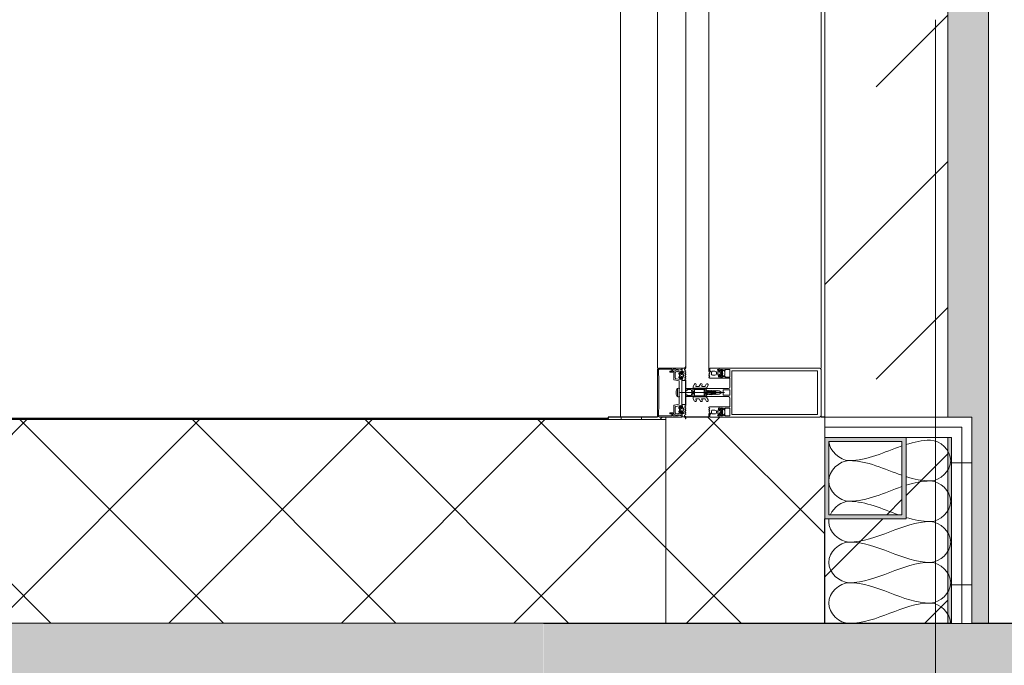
# Model space of a CAD drawing. Header units: millimetres. Extents: x -1660 to 55061, y -2461 to 22251.
# Tile 7 of 76: x 4875 to 6085, y 7551 to 8344. Entities that reach past the tile are written whole.
import ezdxf

# ---------------------------------------------------------------- set-up
doc = ezdxf.new("R2010")
doc.units = ezdxf.units.MM
doc.linetypes.add('Grid Line 1_2_', pattern=[2222.5, 1270, -317.5, 317.5, -317.5])
for name, color, linetype, lineweight, true_color in [('Color Fill-1', 7, 'Continuous', 9, 0xba7474), ('Cut Pattern-2', 7, 'Continuous', 9, 0x787878), ('Cut Pattern-4', 9, 'Continuous', 9, 0x808080), ('Detail Items-2', 9, 'Continuous', 9, 0x808080), ('Railings-1', 7, 'Continuous', 9, 0xbd9e5e)]:
    doc.layers.add(name, color=color, linetype=linetype, lineweight=lineweight, true_color=true_color)
for name, color, linetype, lineweight in [('Common Edges', 7, 'Continuous', 9), ('Curtain Panels', 7, 'Continuous', 9), ('Curtain Panels-1', 7, 'Continuous', 18), ('Curtain Wall Mullions', 7, 'Continuous', 9), ('Detail Items', 7, 'Continuous', 9), ('Grids-1', 7, 'Grid Line 1_2_', 9), ('Insulation Batting Lines', 7, 'Continuous', 9), ('Railings', 7, 'Continuous', 9), ('Rails', 7, 'Continuous', 9), ('Thin Lines', 7, 'Continuous', 9), ('Walls', 7, 'Continuous', 9), ('Walls-1', 7, 'Continuous', 25)]:
    doc.layers.add(name, color=color, linetype=linetype, lineweight=lineweight)
pattern_1 = [(45, (0, 0), (-106.066, 106.066), []), (135, (0, 0), (-106.066, -106.066), [])]
pattern_2 = [(0, (0, 0), (0, 150), []), (90, (0, 0), (-150, 9e-15), [])]

# ---------------------------------------------------------------- blocks, each defined once
blk = doc.blocks.new('Rectangular Mullion - HI_CovCap-30mm_Mull-125mm-V13-2 Korruse põrandate plaan')
at = {"layer": 'Detail Items'}
for p, q in [((-30, 164.5), (-30, 151)), ((-30, 157.9), (-30, 58.6)), ((28.5, 166), (-28.5, 166)), ((-26.9, 157.9), (-26.9, 58.6)), ((26.9, 157.9), (26.9, 58.6)), ((30, 151), (30, 164.5)), ((30, 157.9), (30, 58.6)), ((-17.6, 41.5), (-17.6, 53.5)), ((-17.1, 54), (-6.5, 54)), ((-5, 52.5), (-5, 25.5)), ((-3.2, 53.5), (-3.2, 46.1)), ((2.7, 54), (-2.7, 54)), ((3.2, 46.1), (3.2, 53.5)), ((5, 25.5), (5, 52.5)), ((6.5, 54), (17.1, 54)), ((17.6, 53.5), (17.6, 41.5)), ((-27.3, 40.8), (-27.9, 40.8)), ((-27.9, 40.2), (-26.6, 40.2)), ((-26.8, 44.5), (-27.6, 43.5)), ((-27.3, 39.6), (-27.6, 39.1)), ((-27.2, 46.3), (-26.2, 47.4)), ((-26.2, 42.9), (-26.2, 41.7)), ((-26.1, 39.6), (-26.1, 39.8)), ((-24.5, 43.4), (-25.7, 43.4)), ((-25.7, 41.2), (-25.4, 41.2)), ((-25.5, 39.5), (-25.7, 39.4)), ((-25.5, 47.7), (-22.1, 47.7)), ((-25.2, 41.3), (-24.2, 43)), ((-22.7, 44), (-25, 44)), ((-25, 39.2), (-25, 39.3)), ((-24.3, 39.2), (-24.5, 39.1)), ((-24.2, 37.6), (-23.4, 37.6)), ((-23.8, 39), (-23.9, 39.2)), ((-23.4, 43), (-22.4, 41.3)), ((-23.2, 39.2), (-23.3, 39.1)), ((-21.9, 43.4), (-23.1, 43.4)), ((-22.6, 39.2), (-22.7, 39.3)), ((-22.2, 41.2), (-21.9, 41.2)), ((-22, 39.6), (-22.1, 39.4)), ((-21.5, 39.7), (-21.6, 39.7)), ((-21.4, 47.4), (-20.4, 46.3)), ((-21.4, 41.7), (-21.4, 42.9)), ((-20, 43.5), (-20.8, 44.5)), ((-19.6, 40.8), (-20.3, 40.8)), ((-2.7, 45.6), (2.7, 45.6)), ((-0.9, 36.5), (-1.7, 35.1)), ((0, -6.9), (0, 47.3)), ((1.7, 35.1), (0.9, 36.5)), ((19.6, 40.8), (20.3, 40.8)), ((20, 43.5), (20.8, 44.5)), ((20.4, 46.3), (21.4, 47.4)), ((21.4, 41.7), (21.4, 42.9)), ((21.4, 39.7), (21.6, 39.7)), ((21.9, 43.4), (23.1, 43.4)), ((22.2, 41.2), (21.9, 41.2)), ((22, 39.6), (22.1, 39.4)), ((22.1, 47.7), (25.5, 47.7)), ((23.4, 43), (22.4, 41.3)), ((22.6, 44), (24.9, 44)), ((22.6, 39.2), (22.7, 39.3)), ((23.1, 39.2), (23.2, 39.1)), ((24.2, 37.6), (23.4, 37.6)), ((23.8, 39), (23.8, 39.2)), ((25.2, 41.3), (24.2, 43)), ((24.3, 39.2), (24.5, 39.1)), ((24.5, 43.4), (25.7, 43.4)), ((25, 39.2), (25, 39.3)), ((25.7, 41.2), (25.4, 41.2)), ((25.5, 39.5), (25.7, 39.4)), ((26.1, 39.6), (26.1, 39.8)), ((26.2, 47.4), (27.2, 46.3)), ((26.2, 42.9), (26.2, 41.7)), ((27.9, 40.2), (26.6, 40.2)), ((26.8, 44.5), (27.6, 43.5)), ((27.3, 40.8), (27.9, 40.8)), ((27.3, 39.6), (27.5, 39.1)), ((-29.8, 29.2), (-28.5, 29.2)), ((-29.8, 28.3), (-29.8, 28.2)), ((-29.6, 28), (-28.9, 28)), ((-28.6, 28.9), (-29.2, 28.9)), ((-28.1, 29.3), (-25.9, 30.3)), ((-26.2, 32.6), (-26.2, 35.6)), ((-22.4, 31.6), (-25.2, 31.6)), ((-23.4, 29), (-23, 28.1)), ((-22.5, 28.1), (-22, 29)), ((-21.4, 35.6), (-21.4, 32.6)), ((-21.3, 29), (-20.8, 28.1)), ((-20.2, 28.1), (-19.8, 29)), ((-19, 29), (-18.6, 28.1)), ((-7.8, 23.5), (-10.3, 25)), ((-9.1, 27.2), (-5.7, 25.2)), ((-5.4, 9.3), (-5.4, 24.8)), ((-4.5, 25), (-3.5, 25)), ((-2.2, 31), (-2.5, 30.9)), ((-2.5, 30.5), (-2.3, 30.4)), ((-1.9, 34.5), (-2.1, 32.8)), ((-1.7, 23.7), (-1.7, 24.9)), ((-1.4, 24.5), (-1.4, 24)), ((-1.3, 33.7), (-1.3, 33.8)), ((-1.3, 31.1), (0.7, 31.1)), ((-1.1, 34.5), (-0.4, 35.6)), ((0.3, 26.2), (-1.1, 26.2)), ((-0.6, 32.5), (-0.6, 32.4)), ((0.8, 33), (-0.1, 33)), ((0.4, 25), (0.2, 25)), ((0.3, 25.3), (0.6, 25.5)), ((0.4, 35.6), (1.1, 34.5)), ((0.6, 32.3), (0.9, 32.3)), ((1, 31.8), (0.7, 32.1)), ((1.3, 33.8), (1.3, 33.7)), ((2.1, 32.8), (1.9, 34.5)), ((2.4, 30.9), (2.2, 31)), ((2.2, 30.4), (2.4, 30.5)), ((3.5, 25), (4.5, 25)), ((5.4, 24.8), (5.4, 9.3)), ((5.6, 25.2), (9.1, 27.2)), ((10.3, 25), (7.7, 23.5)), ((19, 29), (18.5, 28.1)), ((20.2, 28.1), (19.7, 29)), ((21.2, 29), (20.7, 28.1)), ((21.4, 35.6), (21.4, 32.6)), ((22.4, 28.1), (21.9, 29)), ((22.4, 31.6), (25.2, 31.6)), ((23.4, 29), (23, 28.1)), ((28.1, 29.3), (25.9, 30.3)), ((26.2, 32.6), (26.2, 35.6)), ((29.8, 29.2), (28.5, 29.2)), ((28.5, 28.9), (29.2, 28.9)), ((29.6, 28), (28.9, 28)), ((29.8, 28.3), (29.8, 28.2)), ((-7.8, 16.2), (-10.4, 17.8)), ((-9.1, 19.9), (-8.3, 19.4)), ((-9.1, 12.6), (-8.3, 12.1)), ((-7.5, 19.8), (-7.5, 23.1)), ((-7.5, 12.6), (-7.5, 15.8)), ((-3.9, 22), (-3.9, 11)), ((-3.4, 22.5), (3.4, 22.5)), ((-3.3, 23.5), (-1.9, 23.5)), ((-1.1, 23.8), (-0.5, 24.2)), ((0.5, 24.2), (1.4, 23.6)), ((1.9, 23.5), (3.3, 23.5)), ((3.9, 11), (3.9, 22)), ((4.3, 22.5), (4.3, 9.4)), ((7.5, 23.1), (7.5, 19.8)), ((7.5, 15.8), (7.5, 12.6)), ((10.4, 17.8), (7.7, 16.2)), ((8.2, 19.4), (9.1, 19.9)), ((8.2, 12.1), (9.1, 12.6)), ((-7.6, 8.9), (-10.4, 10.5)), ((-5.9, 8.8), (-7.4, 8.8)), ((-5, 1), (-5, 6.7)), ((-2.7, 8.4), (-4, 8.4)), ((-3.7, 1.7), (-3.7, 6)), ((3.4, 10.5), (-3.4, 10.5)), ((-2.7, 7), (-2.1, 7)), ((-1.7, 9), (-2, 8.7)), ((-1.4, 7.3), (-0.7, 8)), ((0.7, 8), (1.4, 7.3)), ((2, 8.7), (1.7, 9)), ((2.1, 7), (2.7, 7)), ((3.3, 8.4), (2.7, 8.4)), ((3.7, 6), (3.7, 1.7)), ((7.4, 8.8), (5.9, 8.8)), ((10.4, 10.5), (7.6, 8.9)), ((-31, 0), (-31.9, 0)), ((-26.5, -14.6), (-28.4, -10.3)), ((-26.8, -0.2), (-27.6, -1.7)), ((-26.3, -10.9), (-25.6, -12.5)), ((-25.7, -1), (-26.2, -0.2)), ((-23.8, -4.2), (-25.1, -4.2)), ((-25.1, -4.8), (-24.5, -4.8)), ((-24.6, -0.2), (-25, -1)), ((-24.8, -3.1), (-24.5, -3.6)), ((-24.8, -7.5), (-24, -8.5)), ((-23.5, -1), (-24, -0.2)), ((-23.4, -6.9), (-23.4, -5.7)), ((-23.3, -3.8), (-23.3, -3.6)), ((-22.4, -0.2), (-22.9, -1)), ((-22.9, -3.4), (-22.7, -3.5)), ((-22.9, -5.2), (-22.6, -5.2)), ((-21.7, -7.4), (-22.9, -7.4)), ((-22.4, -5.4), (-21.4, -7)), ((-22.2, -3.3), (-22.2, -3.2)), ((-22.2, -8), (-19.8, -8)), ((-21.3, -1), (-21.8, -0.2)), ((-21.7, -3.1), (-21.5, -3.2)), ((-21, -3.2), (-21, -3)), ((-20.2, -0.2), (-20.7, -1)), ((-20.6, -7), (-19.6, -5.4)), ((-20.5, -3.1), (-20.4, -3.2)), ((-19.1, -7.4), (-20.3, -7.4)), ((-19.9, -3.3), (-19.8, -3.2)), ((-19.1, -1), (-19.6, -0.2)), ((-19.4, -5.2), (-19.1, -5.2)), ((-19.3, -3.4), (-19.2, -3.6)), ((-18.8, -3.7), (-18.7, -3.7)), ((-18.6, -5.7), (-18.6, -6.9)), ((-18, -0.2), (-18.5, -1)), ((-18, -8.5), (-17.2, -7.5)), ((-17.5, -4.8), (-16.8, -4.8)), ((-17, -1), (-17.4, -0.2)), ((-15.7, -0.2), (-16.2, -1)), ((-14.4, -8.4), (-15.5, -14.5)), ((-5.2, -8.2), (-14.1, -8.2)), ((-0.2, -8.2), (-4.8, -8.2)), ((-4.1, -10.4), (4.1, -10.4)), ((-3.7, 0), (-4, 0)), ((2.3, -11.9), (-2.3, -11.9)), ((4.8, -8.2), (0.3, -8.2)), ((4, 0), (3.6, 0)), ((14.1, -8.2), (5.2, -8.2)), ((15.5, -14.5), (14.4, -8.4)), ((15.7, -0.2), (16.2, -1)), ((17.5, -4.8), (16.8, -4.8)), ((17, -1), (17.4, -0.2)), ((18, -8.5), (17.2, -7.5)), ((18, -0.2), (18.5, -1)), ((18.6, -5.7), (18.6, -6.9)), ((18.8, -3.7), (18.7, -3.7)), ((19.1, -1), (19.6, -0.2)), ((19.4, -5.2), (19.1, -5.2)), ((19.1, -7.4), (20.3, -7.4)), ((19.3, -3.4), (19.2, -3.6)), ((20.6, -7), (19.6, -5.4)), ((19.9, -3.3), (19.8, -3.2)), ((22.2, -8), (19.8, -8)), ((20.2, -0.2), (20.7, -1)), ((20.5, -3.1), (20.4, -3.2)), ((21, -3.2), (21, -3)), ((21.3, -1), (21.8, -0.2)), ((22.4, -5.4), (21.4, -7)), ((21.7, -3.1), (21.5, -3.2)), ((21.7, -7.4), (22.9, -7.4)), ((22.2, -3.3), (22.2, -3.2)), ((22.4, -0.2), (22.9, -1)), ((22.9, -5.2), (22.6, -5.2)), ((22.9, -3.4), (22.7, -3.5)), ((23.3, -3.8), (23.3, -3.6)), ((23.4, -6.9), (23.4, -5.7)), ((23.5, -1), (24, -0.2)), ((23.8, -4.2), (25.1, -4.2)), ((24.8, -7.5), (24, -8.5)), ((24.8, -3.1), (24.5, -3.6)), ((25.1, -4.8), (24.5, -4.8)), ((24.6, -0.2), (25, -1)), ((25.6, -12.5), (26.3, -10.9)), ((25.7, -1), (26.2, -0.2)), ((28.4, -10.3), (26.5, -14.6)), ((26.8, -0.2), (27.6, -1.7)), ((31, 0), (31.9, 0)), ((-25.4, -15.9), (-28.2, -15.9)), ((-16, -14.9), (-26, -14.9)), ((-24.6, -13.1), (-18, -13.1)), ((26, -14.9), (16, -14.9)), ((18, -13.1), (24.6, -13.1)), ((28.2, -15.9), (25.4, -15.9)), ((-23.7, -33.7), (-27.7, -33.7)), ((-27.5, -35), (27.5, -35)), ((27.7, -33.7), (23.7, -33.7))]:
    blk.add_line(p, q, dxfattribs=at)
at = {"layer": 'Detail Items', "flags": 128}
for points in [[(26.9, 151), (26.9, 161.7), (-26.9, 161.7), (-26.9, 151)], [(-30, 61), (-30, 41), (-28.1, 41), (-27.3, 41.8), (-27.3, 42.4), (-28.5, 42.4), (-28.5, 45.1), (-24.1, 45.1)], [(-26.9, 61), (-26.9, 56.3), (26.9, 56.3), (26.9, 61)], [(24, 45.1), (28.5, 45.1), (28.5, 42.4), (27.3, 42.4), (27.3, 41.8), (28.1, 41), (30, 41), (30, 61)], [(-24.1, 54), (-28.5, 54), (-28.5, 48.3), (-27.3, 48.3), (-27.3, 47.7), (-28, 47.1)], [(-19.7, 47.1), (-20.3, 47.7), (-20.3, 48.3), (-19.1, 48.3), (-19.1, 54), (-23.6, 54)], [(23.5, 54), (19.1, 54), (19.1, 48.3), (20.3, 48.3), (20.3, 47.7), (19.6, 47.1)], [(27.9, 47.1), (27.3, 47.7), (27.3, 48.3), (28.5, 48.3), (28.5, 54), (24, 54)], [(-28.5, 40.8), (-30, 40.8), (-30, 29.4)], [(-27.5, 43.1), (-27, 42.8), (-27, 42.7)], [(-23.6, 45.1), (-19.1, 45.1), (-19.1, 42.4), (-20.3, 42.4), (-20.3, 41.8), (-19.5, 41), (-18.1, 41)], [(-21.1, 40.2), (-19.8, 40.1), (-21, 40.1), (-21, 39.9)], [(-20.6, 42.7), (-20.6, 42.8), (-20.1, 43.1)], [(-18, 28.1), (-17.6, 28.9), (-17.6, 40.8), (-19, 40.8)], [(-2.5, 26), (-2.5, 26.9), (-2, 27.2), (-2, 28.5), (-2.5, 28.7), (-2, 29), (-2, 30.3), (-2.5, 30.5), (-2, 30.8), (-2, 32.1), (-2.5, 32.3), (-2, 32.6), (-2, 33.9), (-2.5, 34.1), (-2, 34.4), (-2, 35.7), (-2.5, 35.9), (-2, 36.2), (-2, 37.5), (-2.5, 37.7), (-2, 38), (-2, 39.3), (-2.5, 39.5), (-2, 39.8), (-2, 40.8), (-0.9, 42.8)], [(0.9, 42.8), (2, 40.8), (2, 38.9), (2.5, 38.6), (2, 38.3), (2, 37.1), (2.5, 36.8), (2, 36.5), (2, 35.3), (2.5, 35), (2, 34.7), (2, 33.5), (2.5, 33.2), (2, 32.9), (2, 31.7), (2.5, 31.4), (2, 31.1), (2, 29.9), (2.5, 29.6), (2, 29.3), (2, 28.1), (2.5, 27.8), (2, 27.5), (2, 26.3), (2.5, 26)], [(18, 28.1), (17.6, 28.9), (17.6, 40.8), (18.9, 40.8)], [(18.1, 41), (19.5, 41), (20.3, 41.8), (20.3, 42.4), (19.1, 42.4), (19.1, 45.1), (23.5, 45.1)], [(21, 40.2), (19.7, 40.1), (21, 40.1), (21, 39.9)], [(20.6, 42.7), (20.6, 42.8), (20.1, 43.1)], [(27.5, 43.1), (27, 42.8), (27, 42.7)], [(28.5, 40.8), (30, 40.8), (30, 29.4)], [(-3.4, 25), (-5, 25), (-5, 9.1)], [(-1.6, 25.3), (-1.2, 25.6), (-0.2, 25.7), (-0.4, 25.6), (-1.3, 24.8)], [(-0.4, 32), (0.1, 31.7), (-1.2, 31.6)], [(-0.1, 25.3), (-0.1, 25.4), (0, 25.4)], [(0.4, 31.8), (0.4, 31.9), (0.4, 32.1)], [(5, 1), (5, 25), (3.4, 25)], [(-4.5, 9), (-4.3, 11), (-4.3, 22.5)], [(-2.7, 1), (-2.7, 1.4), (-3.4, 1.4)], [(3.4, 1.4), (2.6, 1.4), (2.6, 1)], [(-27.7, -8.7), (-28.9, -5), (-30, -5), (-30, -32.5)], [(-29.8, -2.1), (-29.8, -4.8), (-25.7, -4.8)], [(-28.7, -15.4), (-28.7, -12.6), (-28.4, -11.5), (-28.4, -10.2)], [(-27.5, -8.7), (-28.5, -5), (-25.3, -5), (-24.5, -5.8), (-24.5, -6.4), (-26.4, -6.4), (-25.6, -9.3)], [(-24.2, -6.7), (-24.2, -6.8), (-24.7, -7.1)], [(-17, -4.2), (-18.2, -4.2), (-18.2, -3.9), (-16.9, -4.1)], [(-17.3, -7.1), (-17.8, -6.8), (-17.8, -6.7)], [(-17, -12.3), (-16, -6.4), (-17.5, -6.4), (-17.5, -5.8), (-16.7, -5), (16.7, -5), (17.5, -5.8), (17.5, -6.4), (16, -6.4), (17, -12.3)], [(-16.2, -4.8), (-14.8, -4.8), (-14.8, -0.9), (-15.2, -0.2)], [(-14.7, -0.4), (-14.7, 0), (14.7, 0), (14.7, -0.4)], [(-5.2, -9.8), (-5.4, -8.2), (5.4, -8.2), (5.2, -9.8)], [(16.2, -4.8), (14.8, -4.8), (14.8, -0.9), (15.2, -0.2)], [(17, -4.2), (18.2, -4.2), (18.2, -3.9), (16.9, -4.1)], [(17.3, -7.1), (17.8, -6.8), (17.8, -6.7)], [(24.2, -6.7), (24.2, -6.8), (24.7, -7.1)], [(25.6, -9.3), (26.4, -6.4), (24.5, -6.4), (24.5, -5.8), (25.3, -5), (28.5, -5), (27.5, -8.7)], [(29.8, -2.1), (29.8, -4.8), (25.7, -4.8)], [(30, -32.5), (30, -5), (28.9, -5), (27.7, -8.7)], [(28.4, -10.2), (28.4, -11.5), (28.7, -12.6), (28.7, -15.4)], [(-28.7, -32.7), (-28.7, -17.2), (-26.2, -17.2), (-26.2, -19.7), (-24.9, -19.7), (-24.9, -16.4)], [(24.9, -16.4), (24.9, -19.7), (26.2, -19.7), (26.2, -17.2), (28.7, -17.2), (28.7, -32.7)]]:
    blk.add_lwpolyline(points, dxfattribs=at)
for points in [[(0, 37), (0, 35.9)], [(-14.7, -0.4), (14.7, -0.4), (14.7, -4.9), (-14.7, -4.9)]]:
    blk.add_lwpolyline(points, close=True, dxfattribs=at)
at = {"layer": 'Detail Items'}
for centre, radius, start, end in [((-28.5, 164.5), 1.5, 90, 180), ((28.5, 164.5), 1.5, 0, 90), ((-23.8, 53.9), 0.25, 11.537, 168.463), ((-17.1, 53.5), 0.5, 90, 180), ((-6.5, 52.5), 1.5, 360, 90), ((-2.7, 53.5), 0.5, 90, 180), ((2.7, 53.5), 0.5, 0, 90), ((6.5, 52.5), 1.5, 90, 180), ((17.1, 53.5), 0.5, 0, 90), ((23.8, 53.9), 0.25, 11.537, 168.463), ((-27.9, 39.5), 0.65, 90, 270), ((-28.2, 40.8), 0.3, 180, 0), ((-27.6, 46.7), 0.5, 135, 315), ((-27.9, 39.3), 0.4, 270, 330.0063), ((-27.4, 43.3), 0.3, 140.0103, 239.9951), ((-27.3, 41.1), 0.3, 270.9052, 359.9815), ((-26.4, 39.1), 1, 90.8272, 149.9977), ((-24, 41.9), 3.14, 165.4979, 194.5021), ((-26.2, 44), 0.8, 22.6156, 140.0033), ((-26.6, 39.7), 0.5, 54.9221, 90), ((-26.4, 39.7), 0.339, 3.0025, 90.8217), ((-23.8, 43.7), 4.4, 234.9221, 305.8412), ((-25.5, 46.7), 1, 90, 135), ((-25.7, 42.9), 0.5, 89.9899, 180.0101), ((-25.7, 41.7), 0.5, 179.9897, 270.0103), ((-24.2, 35.6), 2, 89.9974, 180.0026), ((-25.8, 39.6), 0.272, 183.0147, 299.989), ((-25.3, 39.2), 0.316, 18.0033, 119.993), ((-25, 44.5), 0.5, 202.6224, 269.9997), ((-25.4, 41.5), 0.3, 269.9879, 330.0064), ((-24.7, 39.3), 0.3, 197.9991, 314.9995), ((-24.5, 43.1), 0.3, 329.9976, 90.0064), ((-24.1, 39), 0.316, 32.9896, 135.009), ((-23.8, 45), 0.25, 11.537, 168.463), ((-23.5, 39.2), 0.3, 213.0015, 329.9997), ((-23.1, 43.1), 0.3, 89.9987, 209.9973), ((-23.4, 35.6), 2, 0.0021, 89.9979), ((-22.9, 39.1), 0.316, 48.0026, 149.9974), ((-22.7, 44.5), 0.5, 269.9988, 337.3791), ((-22.4, 39.4), 0.3, 227.9972, 345.0045), ((-22.2, 41.5), 0.3, 209.995, 270.0107), ((-21.5, 44), 0.8, 40.0031, 157.3772), ((-22.1, 46.7), 1, 45, 90), ((-21.7, 39.5), 0.3, 63.0032, 164.9985), ((-21.9, 42.9), 0.5, 0.0092, 89.9908), ((-21.9, 41.7), 0.5, 270.009, 359.991), ((-21.3, 39.9), 0.3, 243.009, 359.9888), ((-21.1, 39.9), 0.3, 90, 125.8412), ((-23.7, 41.9), 3.14, 346.8025, 14.483), ((-20.3, 41.1), 0.3, 166.8025, 270), ((-20, 46.7), 0.5, 225, 45), ((-20.3, 43.3), 0.3, 299.9983, 40.0113), ((-19.8, 40.5), 0.33, 270, 54.9099), ((-19.8, 40.6), 0.5, 269.9912, 352.8263), ((-19, 40.5), 0.3, 90.003, 172.8115), ((-18.1, 41.5), 0.5, 270, 0), ((-2.7, 46.1), 0.5, 180, 270), ((0, 42.3), 1, 30, 150), ((0, 36), 1, 90.0286, 150), ((0, 36), 1, 30, 89.9714), ((2.7, 46.1), 0.5, 270, 0), ((18.1, 41.5), 0.5, 180, 270), ((18.9, 40.5), 0.3, 7.1885, 89.997), ((19.7, 40.6), 0.5, 187.1737, 270.0088), ((20, 46.7), 0.5, 135, 315), ((19.8, 40.5), 0.33, 125.0901, 270), ((20.2, 43.3), 0.3, 139.9887, 240.0017), ((20.3, 41.1), 0.3, 270, 13.1975), ((23.6, 41.9), 3.14, 165.517, 193.1975), ((21.4, 44), 0.8, 22.6228, 139.9969), ((21, 39.9), 0.3, 54.1588, 90), ((21.3, 39.9), 0.3, 180.0112, 296.991), ((23.8, 43.7), 4.4, 234.1588, 305.0779), ((22.1, 46.7), 1, 90, 135), ((21.9, 42.9), 0.5, 90.0092, 179.9908), ((21.9, 41.7), 0.5, 180.009, 269.991), ((23.4, 35.6), 2, 90.0021, 179.9979), ((21.7, 39.5), 0.3, 15.0015, 116.9968), ((22.4, 39.4), 0.3, 194.9955, 312.0028), ((22.6, 44.5), 0.5, 202.6209, 270.0012), ((22.2, 41.5), 0.3, 269.9893, 330.005), ((22.9, 39.1), 0.316, 30.0026, 131.9974), ((23.1, 43.1), 0.3, 330.0027, 90.0013), ((23.5, 39.2), 0.3, 210.0003, 326.9985), ((23.8, 45), 0.25, 11.537, 168.463), ((24.1, 39), 0.316, 44.991, 147.0104), ((24.5, 43.1), 0.3, 89.9936, 210.0024), ((24.2, 35.6), 2, 359.9974, 90.0026), ((24.7, 39.3), 0.3, 225.0005, 342.0009), ((24.9, 44.5), 0.5, 270.0003, 337.3776), ((25.3, 39.2), 0.316, 60.007, 161.9967), ((25.4, 41.5), 0.3, 209.9936, 270.0121), ((26.1, 44), 0.8, 39.9967, 157.3844), ((25.5, 46.7), 1, 45, 90), ((25.7, 42.9), 0.5, 359.9899, 90.0101), ((25.7, 41.7), 0.5, 269.9897, 0.0103), ((25.8, 39.6), 0.272, 240.011, 356.9853), ((26.4, 39.7), 0.339, 89.1783, 176.9975), ((26.6, 39.7), 0.5, 90, 125.0779), ((26.4, 39.1), 1, 30.0023, 89.1728), ((24, 41.9), 3.14, 345.4979, 14.5021), ((27.3, 41.1), 0.3, 180.0185, 269.0948), ((27.6, 46.7), 0.5, 225, 45), ((27.3, 43.3), 0.3, 300.0049, 39.9897), ((27.9, 39.3), 0.4, 209.9937, 270), ((28.2, 40.8), 0.3, 180, 0), ((27.9, 39.5), 0.65, 270, 90), ((-29.8, 29.4), 0.2, 180.0083, 269.9961), ((-29.2, 28.3), 0.6, 89.9898, 180.0124), ((-29.6, 28.2), 0.2, 179.962, 270.0227), ((-28.9, 38.7), 10.7, 270.0006, 296.6602), ((-28.6, 35.2), 6.3, 270.0004, 298.0721), ((-28.5, 30.2), 1, 270.0045, 293.9938), ((-25.2, 32.6), 1, 179.9928, 270.0072), ((-25.8, 29.9), 0.35, 298.0748, 113.9984), ((-23.9, 28.7), 0.51, 31.8069, 116.6614), ((-22.7, 28.3), 0.3, 209.9964, 330.0036), ((-22.4, 32.6), 1, 270.0013, 359.9987), ((-21.6, 28.8), 0.41, 29.9985, 150.0015), ((-20.5, 28.3), 0.3, 209.9964, 330.0036), ((-19.4, 28.8), 0.41, 30.0052, 149.9948), ((-18.3, 28.3), 0.3, 209.9964, 330.0036), ((-9.7, 26.1), 1.3, 154.4117, 240), ((-9.7, 26), 1.3, 60, 150), ((-5.9, 24.8), 0.5, 360, 60), ((-4.5, 25.5), 0.5, 180, 270), ((-3.5, 26), 1, 270, 0), ((-3.4, 26.5), 1.5, 270, 10.22), ((-2.4, 30.7), 0.2, 120, 240), ((17.7, 30.3), 20, 179.7236, 190.22), ((17.7, 30.3), 20, 173, 178.0497), ((-0.4, 34.3), 1.5, 150, 173), ((-1.2, 24.9), 0.5, 135, 180), ((-1.3, 30.9), 0.2, 90, 179.3132), ((46.5, 30.3), 48, 179.3132, 184.7125), ((46.5, 30.3), 48, 176, 178.2341), ((-1.2, 31.8), 0.2, 178.2341, 270), ((-0.9, 24.5), 0.5, 135, 180), ((0.3, 33.7), 1.6, 150, 176), ((-1.1, 26.4), 0.2, 184.7125, 270), ((-1, 25.5), 0.2, 90, 135), ((-0.1, 32.5), 0.5, 90, 180), ((-0.1, 32.4), 0.5, 180, 240), ((-0.4, 25.4), 0.2, 90, 135), ((0, 23.3), 1, 60, 120), ((0, 35.4), 0.5, 90.0573, 150), ((-0.3, 25.4), 0.2, 360, 90), ((-0.2, 25.5), 0.2, 360, 90), ((0.2, 25.3), 0.3, 180, 270), ((0, 35.4), 0.5, 30, 89.9427), ((0.2, 25.4), 0.2, 180, 315), ((0.2, 31.9), 0.2, 240, 0), ((0.2, 31.8), 0.2, 270, 0), ((0.3, 25.8), 0.4, 315, 90), ((0.6, 32.1), 0.2, 90, 180), ((0.6, 31.9), 0.2, 45, 180), ((0.4, 25.8), 0.8, 270, 354.4962), ((0.7, 31.5), 0.4, 270, 45), ((0.8, 33.5), 0.5, 270, 3.8302), ((0.9, 31.8), 0.5, 1.777, 90), ((-0.3, 33.7), 1.6, 4, 30), ((-46.6, 30.3), 48, 354.4962, 1.777), ((-46.6, 30.3), 48, 3.8302, 4), ((0.4, 34.3), 1.5, 7, 30), ((-17.8, 30.3), 20, 349.78, 0.2764), ((3.4, 26.5), 1.5, 169.78, 270), ((-17.8, 30.3), 20, 1.9503, 7), ((2.3, 30.7), 0.2, 300, 60), ((3.5, 26), 1, 180, 270), ((4.5, 25.5), 0.5, 270, 360), ((5.9, 24.8), 0.5, 120, 180), ((9.7, 26), 1.3, 30, 120), ((9.7, 26.1), 1.3, 300, 25.5883), ((18.3, 28.3), 0.3, 209.9964, 330.0036), ((19.4, 28.8), 0.41, 30.0052, 149.9948), ((20.5, 28.3), 0.3, 209.9964, 330.0036), ((21.6, 28.8), 0.41, 29.9985, 150.0015), ((22.4, 32.6), 1, 180.0013, 269.9987), ((22.7, 28.3), 0.3, 209.9964, 330.0036), ((23.9, 28.7), 0.51, 63.3386, 148.1931), ((28.9, 38.7), 10.7, 243.3398, 269.9994), ((25.2, 32.6), 1, 269.9928, 0.0072), ((25.7, 29.9), 0.35, 66.0016, 241.9252), ((28.5, 35.2), 6.3, 241.9279, 269.9996), ((28.5, 30.2), 1, 246.0062, 269.9955), ((29.2, 28.3), 0.6, 359.9876, 90.0102), ((29.6, 28.2), 0.2, 269.9773, 0.038), ((29.8, 29.4), 0.2, 270.0039, 359.9917), ((-9.8, 18.8), 1.2, 150, 240), ((-9.8, 11.5), 1.2, 150, 240), ((-9.7, 18.8), 1.3, 60, 150), ((-9.7, 11.5), 1.3, 60, 150), ((-8, 19.8), 0.5, 240, 0), ((-8, 12.6), 0.5, 240, 0), ((-8, 23.1), 0.5, 0, 60), ((-8, 15.8), 0.5, 0, 60), ((-3.3, 22.5), 1, 90, 180), ((-3.4, 22), 0.5, 90, 180), ((-1.9, 23.7), 0.2, 270, 0), ((-1.2, 24), 0.2, 180, 300), ((1.9, 24.5), 1, 240, 270), ((3.3, 22.5), 1, 360, 90), ((3.4, 22), 0.5, 360, 90), ((8, 23.1), 0.5, 120, 180), ((8, 19.8), 0.5, 180, 300), ((8, 15.8), 0.5, 120, 180), ((8, 12.6), 0.5, 180, 300), ((9.7, 18.8), 1.3, 30, 120), ((9.7, 11.5), 1.3, 30, 120), ((9.8, 18.8), 1.2, 300, 30), ((9.8, 11.5), 1.2, 300, 30), ((-7.4, 9.3), 0.5, 240, 270), ((-5.9, 9.3), 0.5, 270, 0), ((-4, 9.1), 1, 180, 216.8699), ((-4, 6.7), 1, 143.1301, 180), ((-4, 1), 1, 180, 270), ((-5.6, 7.9), 1, 323.1301, 36.8699), ((-4, 8.9), 0.5, 174, 270), ((-3.4, 11), 0.5, 180, 270), ((-2.7, 6), 1, 90, 180), ((-3.4, 1.7), 0.3, 180, 270), ((-3.7, 1), 1, 270, 0), ((-2.7, 9.4), 1, 270, 315), ((-2.1, 8), 1, 270, 315), ((0, 7.3), 2.4, 45, 135), ((0, 7.3), 1, 45, 135), ((2.1, 8), 1, 225, 270), ((2.7, 9.4), 1, 225, 270), ((3.6, 1), 1, 180, 270), ((2.7, 6), 1, 360, 90), ((3.3, 9.4), 1, 270, 0), ((3.4, 11), 0.5, 270, 0), ((3.4, 1.7), 0.3, 270, 0), ((4, 1), 1, 270, 0), ((5.9, 9.3), 0.5, 180, 270), ((7.4, 9.3), 0.5, 270, 300), ((-31.9, -0.3), 0.3, 89.9022, 261.6433), ((-32.3, -3.4), 2.86, 27.5921, 81.6433), ((-31, -2), 2, 80.4545, 89.9022), ((-31.1, -2.9), 2.91, 25.3637, 80.4545), ((-28.1, -1.4), 0.5, 205.3637, 330.1649), ((-27.9, -10.1), 0.6, 98.4417, 205), ((-27.6, -10.2), 0.8, 121.4994, 180), ((-28.4, -8.9), 0.674, 301.4994, 19.3465), ((-28.1, -8.9), 0.6, 278.4417, 15), ((-26.5, -0.3), 0.3, 30.7154, 150.1649), ((-25.8, -10.6), 0.6, 108.8192, 205), ((-26.2, -9.5), 0.6, 288.8192, 15), ((-25.4, -0.8), 0.417, 215.132, 324.868), ((-25.1, -3.5), 0.65, 90, 270), ((-25.4, -4.8), 0.3, 0, 180), ((-25.1, -3.3), 0.4, 29.9937, 90), ((-24.5, -7.3), 0.3, 120.0049, 219.9897), ((-24.3, -0.3), 0.3, 30.5887, 149.5346), ((-23.6, -3.1), 1, 210.0023, 269.1728), ((-24.5, -5.1), 0.3, 0.0185, 89.0948), ((-21.2, -5.9), 3.14, 165.4979, 194.5021), ((-23.4, -8), 0.8, 219.9967, 337.3844), ((-23.8, -3.7), 0.5, 270, 305.0779), ((-23.6, -3.7), 0.339, 269.1783, 356.9975), ((-23.2, -0.8), 0.415, 215.012, 324.988), ((-21, -7.7), 4.4, 54.1588, 125.0779), ((-22.9, -5.7), 0.5, 89.9897, 180.0103), ((-22.9, -6.9), 0.5, 179.9899, 270.0101), ((-23, -3.6), 0.272, 60.011, 176.9853), ((-22.5, -3.2), 0.316, 240.007, 341.9967), ((-22.6, -5.5), 0.3, 29.9936, 90.0121), ((-22.2, -8.5), 0.5, 90.0003, 157.3776), ((-22.1, -0.3), 0.3, 30.1448, 149.5346), ((-21.9, -3.3), 0.3, 45.0005, 162.0009), ((-21.7, -7.1), 0.3, 269.9936, 30.0024), ((-21.3, -3), 0.316, 224.991, 327.0104), ((-21, -0.8), 0.43, 217.8436, 323.8234), ((-20.7, -3.2), 0.3, 30.0003, 146.9985), ((-20.3, -7.1), 0.3, 150.0027, 270.0013), ((-20.1, -3.1), 0.316, 210.0026, 311.9974), ((-19.9, -0.3), 0.3, 30.3449, 149.5346), ((-19.6, -3.4), 0.3, 14.9955, 132.0028), ((-19.8, -8.5), 0.5, 22.6209, 90.0012), ((-19.4, -5.5), 0.3, 89.9893, 150.005), ((-18.6, -8), 0.8, 202.6228, 319.9969), ((-18.9, -3.5), 0.3, 195.0015, 296.9968), ((-18.8, -0.8), 0.419, 215.4665, 324.6999), ((-19.1, -5.7), 0.5, 0.009, 89.991), ((-19.1, -6.9), 0.5, 270.0092, 359.9908), ((-18.5, -3.9), 0.3, 0.0112, 116.991), ((-18.2, -3.9), 0.3, 234.1588, 270), ((-17.7, -0.3), 0.3, 30.3446, 149.7685), ((-17.5, -5.1), 0.3, 90, 193.1975), ((-20.8, -5.9), 3.14, 345.517, 13.1975), ((-17.4, -7.3), 0.3, 319.9887, 60.0017), ((-16.6, -0.8), 0.416, 206.9541, 331.568), ((-17, -4.5), 0.33, 305.0901, 90), ((-16.9, -4.6), 0.5, 7.1737, 90.0088), ((-16.2, -4.5), 0.3, 187.1885, 269.997), ((-15.5, -0.3), 0.3, 29.7965, 150.132), ((-14.1, -8.5), 0.3, 90, 170), ((-5, -8.2), 0.256, 12.6804, 167.3196), ((-3.1, -9.2), 2.2, 193.9732, 242.7254), ((0.1, -2.7), 9.41, 243.7681, 255.5743), ((0, -8.2), 0.256, 12.6804, 167.3196), ((-0.1, -2.7), 9.4, 284.4213, 296.233), ((3.1, -9.2), 2.2, 297.272, 346.0293), ((5, -8.2), 0.256, 12.6804, 167.3196), ((14.1, -8.5), 0.3, 10, 90), ((15.5, -0.3), 0.3, 29.868, 150.2035), ((16.6, -0.8), 0.416, 208.432, 333.0459), ((16.2, -4.5), 0.3, 270.003, 352.8115), ((16.9, -4.6), 0.5, 89.9912, 172.8263), ((17, -4.5), 0.33, 90, 234.9099), ((17.4, -7.3), 0.3, 119.9983, 220.0113), ((17.7, -0.3), 0.3, 30.2315, 149.6554), ((17.5, -5.1), 0.3, 346.8025, 90), ((20.8, -5.9), 3.14, 166.8025, 194.483), ((18.6, -8), 0.8, 220.0031, 337.3772), ((18.5, -3.9), 0.3, 63.009, 179.9888), ((18.2, -3.9), 0.3, 270, 305.8412), ((21, -7.7), 4.4, 54.9221, 125.8412), ((18.8, -0.8), 0.419, 215.3001, 324.5335), ((19.1, -5.7), 0.5, 90.009, 179.991), ((19.1, -6.9), 0.5, 180.0092, 269.9908), ((18.9, -3.5), 0.3, 243.0032, 344.9985), ((19.6, -3.4), 0.3, 47.9972, 165.0045), ((19.4, -5.5), 0.3, 29.995, 90.0107), ((19.8, -8.5), 0.5, 89.9988, 157.3791), ((19.9, -0.3), 0.3, 30.4654, 149.6551), ((20.1, -3.1), 0.316, 228.0026, 329.9974), ((20.3, -7.1), 0.3, 269.9987, 29.9973), ((20.7, -3.2), 0.3, 33.0015, 149.9997), ((21, -0.8), 0.43, 216.1766, 322.1564), ((21.3, -3), 0.316, 212.9896, 315.009), ((21.7, -7.1), 0.3, 149.9976, 270.0064), ((21.9, -3.3), 0.3, 17.9991, 134.9995), ((22.1, -0.3), 0.3, 30.4654, 149.8552), ((22.5, -3.2), 0.316, 198.0033, 299.993), ((22.2, -8.5), 0.5, 22.6224, 89.9997), ((22.6, -5.5), 0.3, 89.9879, 150.0064), ((23.4, -8), 0.8, 202.6156, 320.0033), ((23.2, -0.8), 0.415, 215.012, 324.988), ((23, -3.6), 0.272, 3.0147, 119.989), ((22.9, -5.7), 0.5, 359.9897, 90.0103), ((22.9, -6.9), 0.5, 269.9899, 0.0101), ((23.6, -3.7), 0.339, 183.0025, 270.8217), ((23.8, -3.7), 0.5, 234.9221, 270), ((23.6, -3.1), 1, 270.8272, 329.9977), ((24.3, -0.3), 0.3, 30.4654, 149.4113), ((24.5, -5.1), 0.3, 90.9052, 179.9815), ((21.2, -5.9), 3.14, 345.4979, 14.5021), ((24.5, -7.3), 0.3, 320.0103, 59.9951), ((25.1, -3.3), 0.4, 90, 150.0063), ((25.4, -0.8), 0.417, 215.132, 324.868), ((25.1, -3.5), 0.65, 270, 90), ((25.4, -4.8), 0.3, 0, 180), ((26.2, -9.5), 0.6, 165, 251.1808), ((25.8, -10.6), 0.6, 335, 71.1808), ((26.5, -0.3), 0.3, 29.8351, 149.2846), ((28.1, -8.9), 0.6, 165, 261.5583), ((28.1, -1.4), 0.5, 209.8351, 334.6363), ((28.4, -8.9), 0.674, 160.6535, 238.5006), ((27.6, -10.2), 0.8, 360, 58.5006), ((27.9, -10.1), 0.6, 335, 81.5583), ((31.1, -2.9), 2.91, 99.5455, 154.6363), ((32.3, -3.4), 2.86, 98.3567, 152.4079), ((31, -2), 2, 90.0978, 99.5455), ((31.9, -0.3), 0.3, 278.3567, 90.0978), ((-28.2, -15.4), 0.5, 179.9719, 270.0272), ((-26, -14.4), 0.5, 205, 270), ((-24.6, -12.1), 1, 205, 270), ((-25.4, -16.4), 0.5, 359.9693, 90.0307), ((-18, -12.1), 1, 270, 350), ((-16, -14.4), 0.5, 270, 350), ((16, -14.4), 0.5, 190, 270), ((18, -12.1), 1, 190, 270), ((24.6, -12.1), 1, 270, 335), ((25.4, -16.4), 0.5, 89.9693, 180.0307), ((26, -14.4), 0.5, 270, 335), ((28.2, -15.4), 0.5, 269.9711, 0.0263), ((-27.5, -32.5), 2.5, 179.998, 270.002), ((-27.7, -32.7), 0.999, 179.97, 270.03), ((0, -495.1), 462, 87.0596, 92.9404), ((27.5, -32.5), 2.5, 269.9956, 0.0042), ((27.7, -32.7), 1, 269.973, 0.0253)]:
    blk.add_arc(centre, radius, start, end, dxfattribs=at)
blk = doc.blocks.new('System Panel - Glazed-1949389-2 Korruse põrandate plaan')
at = {"layer": 'Curtain Panels-1'}
for p, q in [((440, 0), (-440, 0)), ((-440, -28), (440, -28))]:
    blk.add_line(p, q, dxfattribs=at)
blk = doc.blocks.new('Rectangular Mullion - Schüco hor_ tran_ cover cap 45mm_ profiil 130mm-1949387-2 Korruse põrandate plaan')
at = {"layer": 'Curtain Wall Mullions'}
for p, q in [((5658.3, 7916.3), (5658.3, 8796.3)), ((5693.2, 7916.3), (5693.2, 8796.3)), ((5859.3, 8796.3), (5859.3, 7916.3))]:
    blk.add_line(p, q, dxfattribs=at)
blk = doc.blocks.new('Railing - Railing-1793636-2 Korruse põrandate plaan')
at = {"layer": 'Railings-1'}
h = blk.add_hatch(color=256, dxfattribs=at)
h.paths.add_polyline_path([(6044.7, 7602.8), (6065, 7602.8), (6065, 8857.1), (6015, 8857.1), (6015, 7856.3), (6044.7, 7856.3), (6044.7, 7620)], flags=0)
h.paths.add_polyline_path([(6019.7, 7602.8), (6019.7, 7831.3), (6015, 7831.3), (6015, 7602.8)], flags=0)
h.paths.add_polyline_path([(6015, 9137.1), (6065, 9137.1), (6065, 10337.1), (6015, 10337.1), (6015, 9189.2)], flags=0)
at = {"layer": 'Rails'}
for p, q in [((6015, 8857.1), (6015, 7856.3)), ((6065, 7602.8), (6065, 8857.1)), ((6015, 7831.3), (6015, 7602.8))]:
    blk.add_line(p, q, dxfattribs=at)

msp = doc.modelspace()

# ---------------------------------------------------------------- hatches: boundary and pattern name
at = {"layer": 'Color Fill-1'}
h = msp.add_hatch(dxfattribs=at)
h.set_pattern_fill('FP_40', color=256, style=0, pattern_type=2)
h.set_pattern_definition([(45, (0, 0), (-179.605, 179.605), []), (45, (179.6, 0), (-179.605, 179.605), [127, -127])])
h.paths.add_polyline_path([(6606.1, 7397.8), (6858.1, 7397.8), (6857.7, 7402.8), (6606.1, 7402.8)], flags=0)
h.paths.add_polyline_path([(6531.1, 7397.8), (6556.1, 7397.8), (6556.1, 7402.8), (6541.1, 7402.8), (6541.1, 7492.8), (7721.1, 7492.8), (7721.1, 7427.8), (7731.1, 7427.8), (7731.1, 7602.8), (6531.1, 7602.8), (6531.1, 7402.8)], flags=0)
h.paths.add_polyline_path([(5863.8, 7602.8), (6015, 7602.8), (6015, 7831.3), (5963.8, 7831.3), (5963.8, 7731.3), (5863.8, 7731.3), (5863.8, 7603.3), (5859.4, 7602.8)], flags=0)
h.paths.add_polyline_path([(8226.9, 7602.8), (8226.9, 8764), (8223, 8764), (8223, 8251.6), (8226.6, 8251.6), (8226.6, 8151.6), (8223, 8151.6), (8223, 7602.8)], flags=0)
h.paths.add_polyline_path([(5958.8, 7736.3), (5958.8, 7826.3), (5868.8, 7826.3), (5868.8, 7736.3)], flags=0)
h.paths.add_polyline_path([(6009.3, 7856.3), (6015, 7856.3), (6015, 8857.1), (5863.8, 8856.3), (5863.8, 7856.3)], flags=0)
h.paths.add_polyline_path([(9416.9, 8814), (9719.5, 8814), (9719.5, 8864), (10608.2, 8864), (10608.2, 9152.8), (10605.7, 9152.8), (10605.7, 9102.8), (8104.3, 9102.8), (8104.3, 8814), (9376.9, 8814)], flags=0)
h.paths.add_polyline_path([(8232.4, 9152.8), (8266.9, 9152.8), (8266.9, 9708.5), (8232.4, 9708.5), (8232.4, 9189.2)], flags=0)
h.paths.add_polyline_path([(8232.4, 9808.5), (8266.9, 9808.5), (8266.9, 10337.1), (8232.4, 10337.1)], flags=0)
h.paths.add_polyline_path([(11850.5, 10352.8), (11850.5, 10497.1), (11840.5, 10497.1), (11840.5, 10487.1), (11830.5, 10487.1), (11830.5, 10352.8)], flags=0)
at = {"layer": 'Cut Pattern-2'}
h = msp.add_hatch(color=256, dxfattribs=at)
h.paths.add_polyline_path([(3267.8, 7306.1), (3467.8, 7306.1), (3467.8, 7603.3), (2307.9, 7603.3), (2307.9, 7306.1)], flags=0)
h.paths.add_polyline_path([(-150, 7306.1), (1107.9, 7306.1), (1107.9, 7603.3), (-150, 7603.3), (-150, 7358.3)], flags=0)
h.paths.add_polyline_path([(5518.1, 7306.1), (5517.5, 7603.3), (4667.8, 7603.3), (4667.8, 7306.1)], flags=0)
msp.add_hatch(color=256, dxfattribs=at).paths.add_polyline_path([(6420.6, 7192.8), (6531.1, 7192.8), (6531.1, 7602.8), (5518.1, 7602.8), (5518.1, 7192.8), (6283.1, 7192.8)], flags=0)
at = {"layer": 'Cut Pattern-4'}
h = msp.add_hatch(dxfattribs=at)
h.set_pattern_fill('FP_1', color=256, style=0, pattern_type=2)
h.set_pattern_definition([(45, (0, 0), (0, 35.35534), [25, -25])])
h.paths.add_polyline_path([(5638.8, 7853.3), (5668.8, 7854.3), (5668.8, 7856.3), (5638.8, 7856.3), (5638.8, 7854.3)], flags=0)
h.paths.add_polyline_path([(5658.3, 8856.3), (5668.8, 8857.1), (5668.8, 9137.1), (5638.8, 9137.1), (5638.8, 8856.3)], flags=0)
h.paths.add_polyline_path([(5668.8, 10337.1), (5668.8, 10657.1), (5638.8, 10657.1), (5638.8, 10337.1), (5658.3, 10337.1)], flags=0)
h = msp.add_hatch(dxfattribs=at)
h.set_pattern_fill('FP_2', color=256, style=0, pattern_type=2)
h.set_pattern_definition(pattern_1)
h.paths.add_polyline_path([(5790, 7603.3), (5863.8, 7603.3), (5863.8, 7856.3), (5668.8, 7856.3), (5668.8, 7603.3)], flags=0)
h.paths.add_polyline_path([(5855.3, 8856.3), (5859.3, 8857.1), (5859.3, 9137.1), (5668.8, 9137.1), (5668.8, 8856.3), (5790, 8856.3)], flags=0)
h.paths.add_polyline_path([(5721.3, 10337.1), (5859.3, 10337.1), (5859.3, 10657.1), (5668.8, 10657.1), (5668.8, 10337.1), (5693.3, 10337.1)], flags=0)
h = msp.add_hatch(dxfattribs=at)
h.set_pattern_fill('FP_2', color=256, style=0, pattern_type=2)
h.set_pattern_definition(pattern_1)
h.paths.add_polyline_path([(5597.8, 7603.3), (5668.8, 7603.3), (5668.8, 7853.3), (4667.8, 7853.3), (4667.8, 7603.3), (5518.1, 7603.3)], flags=0)
h.paths.add_polyline_path([(659.4, 7603.3), (1107.9, 7603.3), (1107.9, 7853.3), (-150, 7853.3), (-150, 7603.3), (554.2, 7603.3)], flags=0)
h.paths.add_polyline_path([(2307.9, 7603.3), (3467.8, 7603.3), (3467.8, 7853.3), (2307.9, 7853.3)], flags=0)
at = {"layer": 'Detail Items'}
h = msp.add_hatch(color=256, dxfattribs=at)
h.paths.add_polyline_path([(5869, 7731.3), (5963.8, 7731.3), (5963.8, 7831.3), (5863.8, 7831.3), (5863.8, 7731.3), (5868.8, 7731.3)], flags=0)
h.paths.add_polyline_path([(5868.8, 7736.3), (5868.8, 7826.3), (5958.8, 7826.3), (5958.8, 7736.3)], flags=0)
h.paths.add_polyline_path([(5863.8, 8951.3), (5963.8, 8951.3), (5963.8, 9051.3), (5863.8, 9051.3), (5863.8, 8956.3)], flags=0)
h.paths.add_polyline_path([(5868.8, 8956.3), (5868.8, 9046.3), (5958.8, 9046.3), (5958.8, 8956.3)], flags=0)
at = {"layer": 'Detail Items-2'}
h = msp.add_hatch(dxfattribs=at)
h.set_pattern_fill('FP_43', color=256, style=0, pattern_type=2)
h.set_pattern_definition(pattern_2)
h.paths.add_polyline_path([(6037.1, 7602.8), (6044.7, 7602.8), (6044.7, 7856.3), (5863.8, 7856.3), (5863.8, 7843.8), (6032.2, 7843.8), (6032.2, 7602.8)], flags=0)
h = msp.add_hatch(dxfattribs=at)
h.set_pattern_fill('FP_43', color=256, style=0, pattern_type=2)
h.set_pattern_definition(pattern_2)
h.paths.add_polyline_path([(6024.6, 7602.8), (6032.2, 7602.8), (6032.2, 7843.8), (5863.8, 7843.8), (5863.8, 7831.3), (6019.7, 7831.3), (6019.7, 7602.8)], flags=0)

# ---------------------------------------------------------------- linework, layer by layer
at = {"layer": 'Common Edges'}
for p, q in [((5597.8, 7853.3), (4667.8, 7853.3)), ((5597.8, 7854.3), (5597.8, 7853.3)), ((5668.8, 7853.3), (5597.8, 7853.3)), ((5613.8, 7853.3), (5613.8, 7856.3)), ((5638.8, 7853.3), (5638.8, 7856.3)), ((5668.8, 7856.3), (5668.8, 7603.3)), ((5518.1, 7603.3), (4667.8, 7603.3))]:
    msp.add_line(p, q, dxfattribs=at)
at = {"layer": 'Grids-1'}
msp.add_line((6000, 17234.2), (6000, 639.2), dxfattribs=at)
at = {"layer": 'Insulation Batting Lines'}
for points in [[(5893.8, 7802.8), (5882.5, 7802.8), (5869.8, 7814.9), (5868.8, 7826.3)], [(5958.7, 7820.8), (5937.3, 7813.4), (5916.2, 7802.8), (5893.8, 7802.8)], [(5993.8, 7827.8), (5983.5, 7827.8), (5973.6, 7825.6), (5963.7, 7822.4)], [(5993.8, 7777.8), (6005.5, 7777.8), (6032, 7802.8), (6005.5, 7827.8), (5993.8, 7827.8)], [(5893.8, 7752.8), (5882, 7752.8), (5855.5, 7777.8), (5882, 7802.8), (5893.8, 7802.8)], [(5893.8, 7802.8), (5916.2, 7802.8), (5937.3, 7792.1), (5958.7, 7784.7)], [(5963.7, 7783.1), (5973.6, 7780), (5983.5, 7777.8), (5993.8, 7777.8)], [(5958.7, 7770.8), (5937.3, 7763.4), (5916.2, 7752.8), (5893.8, 7752.8)], [(5993.8, 7777.8), (5983.5, 7777.8), (5973.6, 7775.6), (5963.7, 7772.4)], [(5993.8, 7727.8), (6005.5, 7727.8), (6032, 7752.8), (6005.5, 7777.8), (5993.8, 7777.8)], [(5870.8, 7736.5), (5874.9, 7745.5), (5884.8, 7752.8), (5893.8, 7752.8)], [(5893.8, 7752.8), (5914.7, 7752.8), (5934.5, 7743.5), (5954.6, 7736.2)], [(5963.7, 7733.1), (5973.6, 7730), (5983.5, 7727.8), (5993.8, 7727.8)], [(5993.8, 7727.8), (5959.4, 7727.8), (5928.1, 7702.8), (5893.8, 7702.8)], [(5993.8, 7677.8), (6005.5, 7677.8), (6032, 7702.8), (6005.5, 7727.8), (5993.8, 7727.8)], [(5893.8, 7652.8), (5882, 7652.8), (5855.5, 7677.8), (5882, 7702.8), (5893.8, 7702.8)], [(5893.8, 7702.8), (5928.1, 7702.8), (5959.4, 7677.8), (5993.8, 7677.8)], [(5993.8, 7677.8), (5959.4, 7677.8), (5928.1, 7652.8), (5893.8, 7652.8)], [(5993.8, 7627.8), (6005.5, 7627.8), (6032, 7652.8), (6005.5, 7677.8), (5993.8, 7677.8)], [(5893.8, 7602.8), (5882, 7602.8), (5855.5, 7627.8), (5882, 7652.8), (5893.8, 7652.8)], [(5893.8, 7652.8), (5928.1, 7652.8), (5959.4, 7627.8), (5993.8, 7627.8)], [(5993.8, 7627.8), (5959.4, 7627.8), (5928.1, 7602.8), (5893.8, 7602.8)], [(6018.8, 7602.8), (6018.8, 7614.6), (6005.5, 7627.8), (5993.8, 7627.8)]]:
    msp.add_open_spline(points, degree=3, dxfattribs=at)
msp.add_open_spline([(5893.8, 7702.8), (5882, 7702.8), (5867.5, 7716.5), (5868.9, 7730.1), (5869.1, 7731.3)], degree=3, knots=[0, 0, 0, 0, 1.414214, 1.548744, 1.548744, 1.548744, 1.548744], dxfattribs=at)
at = {"layer": 'Thin Lines'}
for p, q in [((6044.7, 7856.3), (5863.8, 7856.3)), ((5863.8, 7856.3), (5863.8, 7843.8)), ((6044.7, 7602.8), (6044.7, 7856.3)), ((6032.2, 7843.8), (5863.8, 7843.8)), ((5863.8, 7843.8), (5863.8, 7831.3)), ((6032.2, 7602.8), (6032.2, 7843.8)), ((5863.8, 7831.3), (5863.8, 7731.3)), ((5963.8, 7831.3), (5863.8, 7831.3)), ((5963.8, 7831.3), (6019.7, 7831.3)), ((5963.8, 7731.3), (5963.8, 7831.3)), ((6019.7, 7831.3), (6019.7, 7602.8)), ((5868.8, 7826.3), (5958.8, 7826.3)), ((5868.8, 7736.3), (5868.8, 7826.3)), ((5958.8, 7826.3), (5958.8, 7736.3)), ((5958.8, 7736.3), (5868.8, 7736.3)), ((5863.8, 7731.3), (5963.8, 7731.3)), ((6019.7, 7602.8), (6032.2, 7602.8)), ((6032.2, 7602.8), (6044.7, 7602.8))]:
    msp.add_line(p, q, dxfattribs=at)
at = {"layer": 'Walls'}
for p, q in [((5612.8, 7856.3), (5612.8, 8856.3)), ((5863.8, 8856.3), (5863.8, 7856.3))]:
    msp.add_line(p, q, dxfattribs=at)
at = {"layer": 'Walls-1'}
for p, q in [((5597.8, 7854.3), (4667.8, 7854.3)), ((5597.8, 7856.3), (5597.8, 7854.3)), ((5658.3, 7856.3), (5597.8, 7856.3)), ((5721.3, 7856.3), (5693.3, 7856.3)), ((5863.8, 7856.3), (5859.3, 7856.3)), ((5863.8, 7603.3), (5863.8, 7731.3)), ((5518.1, 7602.8), (5518.1, 7603.3)), ((5518.1, 7603.3), (5863.8, 7603.3)), ((6019.7, 7602.8), (5518.1, 7602.8)), ((6531.1, 7602.8), (6044.7, 7602.8))]:
    msp.add_line(p, q, dxfattribs=at)

# ---------------------------------------------------------------- block references
at = {"layer": 'Curtain Panels', "rotation": 89.99999999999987}
msp.add_blockref('System Panel - Glazed-1949389-2 Korruse põrandate plaan', (5693.3, 8356.3), dxfattribs=at)
at = {"layer": 'Curtain Wall Mullions'}
msp.add_blockref('Rectangular Mullion - Schüco hor_ tran_ cover cap 45mm_ profiil 130mm-1949387-2 Korruse põrandate plaan', (0, 0), dxfattribs=at)
at = {"layer": 'Curtain Wall Mullions', "extrusion": (0, 0, -1), "rotation": 90.00000000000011}
msp.add_blockref('Rectangular Mullion - HI_CovCap-30mm_Mull-125mm-V13-2 Korruse põrandate plaan', (-5693.3, 7886.3), dxfattribs=at)
at = {"layer": 'Railings'}
msp.add_blockref('Railing - Railing-1793636-2 Korruse põrandate plaan', (0, 0), dxfattribs=at)

doc.saveas('drawing.dxf')
